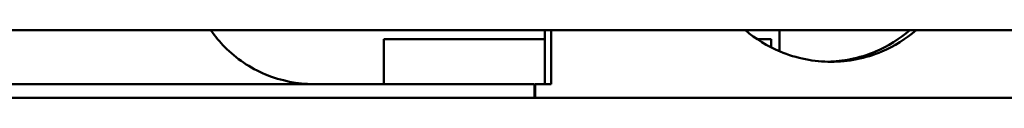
# Model space of a CAD drawing. Header units: millimetres. Extents: x -738 to 4658, y -1499 to 1602.
# Tile 14 of 24: x 2498 to 2607, y 468 to 476. Entities that reach past the tile are written whole.
import ezdxf

# ---------------------------------------------------------------- set-up
doc = ezdxf.new("R2010")
doc.units = ezdxf.units.MM
doc.layers.add('Видимый контур (ГОСТ)', color=7, linetype='Continuous', lineweight=50)

msp = doc.modelspace()

# ---------------------------------------------------------------- linework, layer by layer
at = {"layer": 'Видимый контур (ГОСТ)'}
for p, q in [((2748.86, 475.86), (2432.76, 475.86)), ((2556.28, 469.86), (2556.28, 475.86)), ((2556.99, 475.86), (2556.99, 469.86)), ((2582.35, 475.86), (2582.35, 473.53)), ((2556.28, 474.86), (2538.42, 474.86)), ((2538.42, 469.86), (2538.42, 474.86)), ((2581.42, 474.86), (2579.89, 474.86)), ((2581.42, 473.97), (2581.42, 474.86)), ((2452.46, 469.86), (2555.13, 469.86)), ((2537.39, 469.89), (2530.62, 469.89)), ((2537.39, 469.86), (2537.39, 469.89)), ((2555.13, 468.36), (2555.13, 469.86)), ((2555.23, 469.86), (2555.22, 469.86)), ((2555.22, 468.36), (2555.22, 469.86)), ((2555.23, 469.86), (2555.23, 468.36)), ((2555.23, 469.86), (2556.99, 469.86)), ((2749.83, 468.36), (2359.83, 468.36))]:
    msp.add_line(p, q, dxfattribs=at)
for points, knots in [([(2530.62, 469.89), (2528.87, 469.89), (2527, 470.24), (2523.57, 471.66), (2522, 472.74), (2520.21, 474.55), (2519.69, 475.18), (2519.22, 475.87)], [-6.362419, -6.362419, -6.362419, -6.362419, -5.831612, -5.831612, -5.300805, -5.300805, -5.061368, -5.061368, -5.061368, -5.061368]), ([(2597.52, 475.87), (2596.41, 474.91), (2595.11, 474.1), (2592.82, 473.12), (2591.87, 472.83), (2589.97, 472.45), (2589.01, 472.36), (2587.16, 472.36), (2586.19, 472.45), (2584.28, 472.83), (2583.33, 473.12), (2581.01, 474.1), (2579.69, 474.91), (2578.56, 475.87)], [5.783444, 5.783444, 5.783444, 5.783444, 6.218122, 6.218122, 6.500764, 6.500764, 6.783406, 6.783406, 7.066047, 7.066047, 7.348689, 7.348689, 7.783367, 7.783367, 7.783367, 7.783367]), ([(2587.73, 472.37), (2588.55, 472.39), (2589.39, 472.48), (2591.17, 472.83), (2592.11, 473.12), (2594.41, 474.1), (2595.7, 474.91), (2596.82, 475.87)], [-6.7480305, -6.7480305, -6.7480305, -6.7480305, -6.5008915, -6.5008915, -6.2182443, -6.2182443, -5.7835591, -5.7835591, -5.7835591, -5.7835591])]:
    msp.add_open_spline(points, degree=3, knots=knots, dxfattribs=at)

doc.saveas('drawing.dxf')
